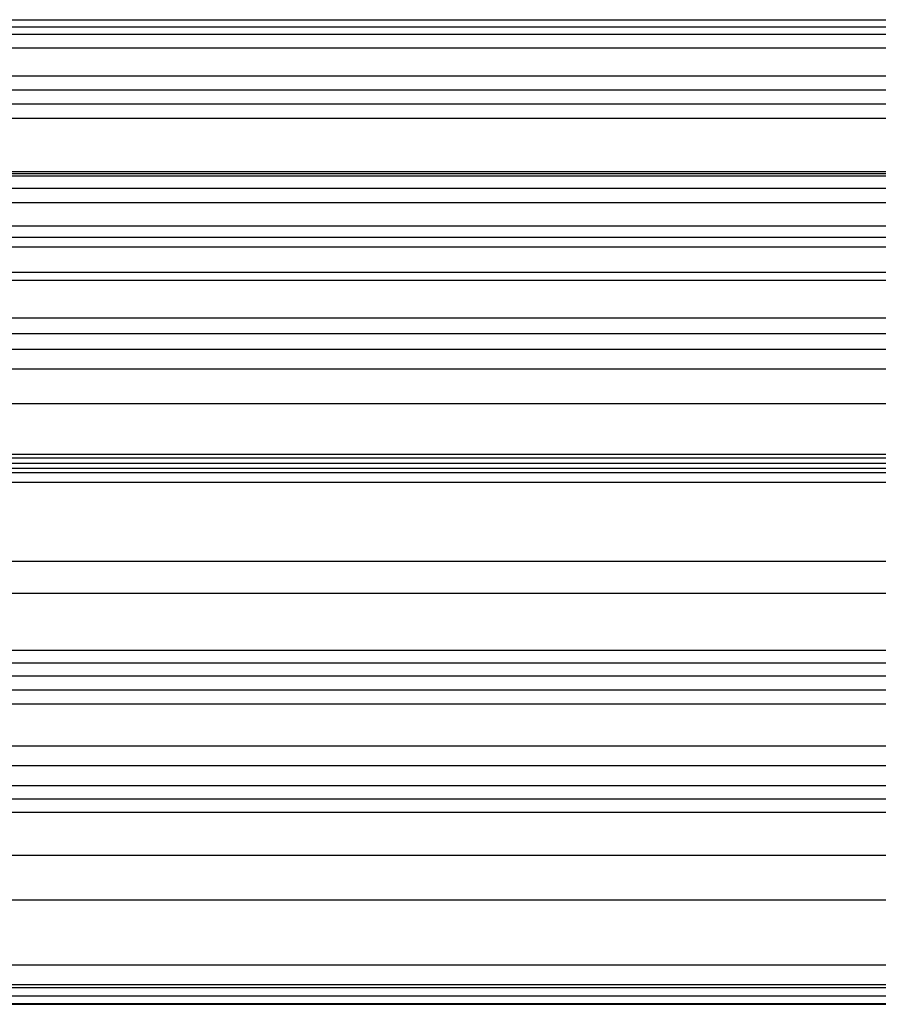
# Model space of a CAD drawing. Header units: millimetres. Extents: x -200 to 200, y -75 to 78.
# Tile 121 of 256: x -171 to -147, y 51 to 78. Entities that reach past the tile are written whole.
import ezdxf

# ---------------------------------------------------------------- set-up
doc = ezdxf.new("R2010")
doc.units = ezdxf.units.MM
doc.header["$MEASUREMENT"] = 0
doc.layers.add('LAYER 01', color=21, linetype='Continuous')

msp = doc.modelspace()

# ---------------------------------------------------------------- linework, layer by layer
at = {"layer": 'LAYER 01'}
for p, q in [((-200, 77.93, 128.404), (200, 77.93, 128.404)), ((-200, 77.732, 128.015), (200, 77.732, 128.015)), ((-200, 77.535, 127.625), (200, 77.535, 127.625)), ((-200, 77.16, 130.751), (200, 77.16, 130.751)), ((-200, 76.391, 133.097), (200, 76.391, 133.097)), ((-200, 76.002, 133.294), (200, 76.002, 133.294)), ((-200, 75.613, 133.491), (200, 75.613, 133.491)), ((-200, 75.222, 126.867), (200, 75.222, 126.867)), ((-200, 73.753, 135.817), (200, 73.753, 135.817)), ((-200, 73.698, 136.25), (200, 73.698, 136.25)), ((-200, 73.642, 136.683), (200, 73.642, 136.683)), ((-200, 73.299, 132.733), (200, 73.299, 132.733)), ((-200, 72.909, 126.109), (200, 72.909, 126.109)), ((-200, 72.264, 133.891), (200, 72.264, 133.891)), ((-200, 71.948, 129.042), (200, 71.948, 129.042)), ((-200, 71.689, 138.193), (200, 71.689, 138.193)), ((-200, 70.986, 131.975), (200, 70.986, 131.975)), ((-200, 70.775, 131.966), (200, 70.775, 131.966)), ((-200, 69.736, 139.704), (200, 69.736, 139.704)), ((-200, 69.303, 139.648), (200, 69.303, 139.648)), ((-200, 68.87, 139.593), (200, 68.87, 139.593)), ((-200, 68.333, 133.854), (200, 68.333, 133.854)), ((-200, 67.381, 137.667), (200, 67.381, 137.667)), ((-200, 65.992, 140.471), (200, 65.992, 140.471)), ((-200, 65.892, 135.742), (200, 65.892, 135.742)), ((-200, 65.737, 140.825), (200, 65.737, 140.825)), ((-200, 65.605, 138.068), (200, 65.605, 138.068)), ((-200, 65.481, 141.179), (200, 65.481, 141.179)), ((-200, 65.217, 135.665), (200, 65.217, 135.665)), ((-200, 63.044, 141.573), (200, 63.044, 141.573)), ((-200, 62.17, 136.157), (200, 62.17, 136.157)), ((-200, 60.606, 141.966), (200, 60.606, 141.966)), ((-200, 60.252, 141.711), (200, 60.252, 141.711)), ((-200, 59.899, 141.455), (200, 59.899, 141.455)), ((-200, 59.511, 139.052), (200, 59.511, 139.052)), ((-200, 59.123, 136.649), (200, 59.123, 136.649)), ((-200, 57.973, 136.364), (200, 57.973, 136.364)), ((-200, 57.429, 138.736), (200, 57.429, 138.736)), ((-200, 56.885, 141.109), (200, 56.885, 141.109)), ((-200, 56.515, 141.341), (200, 56.515, 141.341)), ((-200, 56.145, 141.573), (200, 56.145, 141.573)), ((-200, 54.965, 135.674), (200, 54.965, 135.674)), ((-200, 53.739, 141.021), (200, 53.739, 141.021)), ((-200, 51.956, 134.984), (200, 51.956, 134.984)), ((-200, 51.412, 137.357), (200, 51.412, 137.357)), ((-200, 51.332, 140.469), (200, 51.332, 140.469)), ((-200, 51.1, 140.099), (200, 51.1, 140.099)), ((-200, 50.895, 134.259), (200, 50.895, 134.259)), ((-200, 50.868, 139.729), (200, 50.868, 139.729))]:
    msp.add_line(p, q, dxfattribs=at)

doc.saveas('drawing.dxf')
